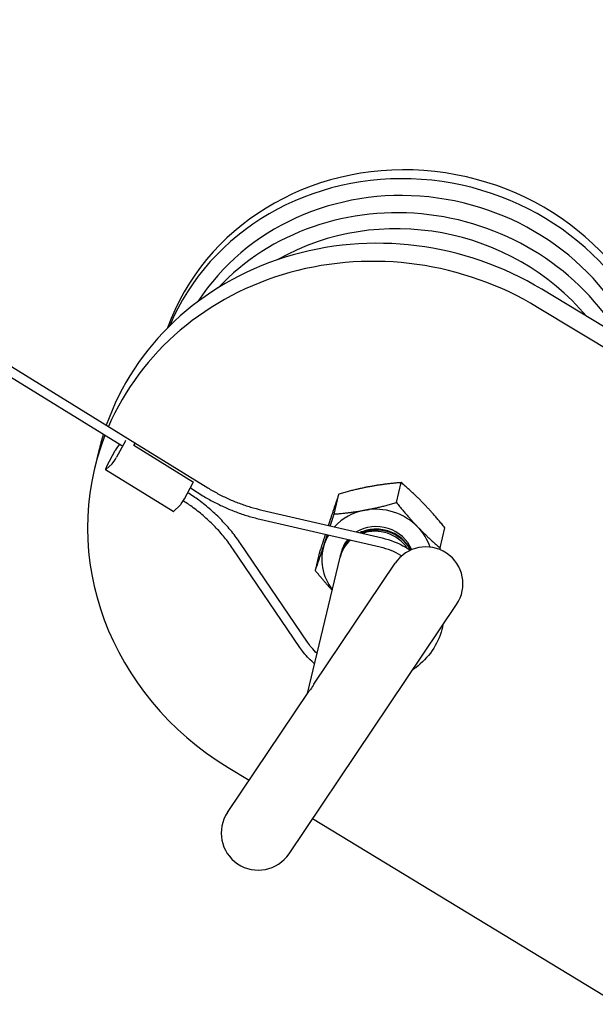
# Model space of a CAD drawing. Header units: inches. Extents: x 24 to 1128, y -74 to 748.
# Tile 40 of 256: x 312.87 to 315.78, y 204.77 to 209.75. Entities that reach past the tile are written whole.
import ezdxf

# ---------------------------------------------------------------- set-up
doc = ezdxf.new("R2010")
doc.units = ezdxf.units.IN
doc.header["$LTSCALE"] = 32
doc.header["$MEASUREMENT"] = 0
doc.layers.add('Visible (ANSI)', color=7, linetype='Continuous', lineweight=30)

msp = doc.modelspace()

# ---------------------------------------------------------------- linework, layer by layer
at = {"layer": 'Visible (ANSI)'}
for p, q in [((312.00118, 208.50479), (313.45482, 207.60744)), ((312.01211, 208.44281), (313.3887, 207.59303)), ((318.69671, 206.45384), (315.51478, 208.38406)), ((318.67497, 206.36269), (315.49304, 208.29291)), ((313.40566, 207.61451), (313.36276, 207.53536)), ((313.27278, 207.56821), (313.25103, 207.47707)), ((313.31244, 207.48902), (313.35534, 207.56816)), ((313.45012, 207.59475), (313.75162, 207.40863)), ((313.45497, 207.60728), (313.82412, 207.3794)), ((313.64874, 207.25972), (313.30579, 207.47142)), ((313.33938, 207.50126), (313.3086, 207.4729)), ((313.7057, 207.32366), (313.7486, 207.4028)), ((313.73566, 207.37892), (313.79949, 207.33951)), ((314.77877, 207.30467), (314.80293, 207.40592)), ((314.46317, 207.24705), (314.48732, 207.34831)), ((313.65154, 207.2612), (313.68233, 207.28956)), ((314.09764, 207.26706), (314.70651, 207.12596)), ((314.08706, 207.22139), (314.69592, 207.0803)), ((314.99933, 207.07615), (315.02349, 207.1774)), ((314.29013, 206.57152), (313.9514, 207.07093)), ((314.32892, 206.59783), (313.99019, 207.09725)), ((314.32897, 206.33955), (314.49343, 207.02884)), ((314.36813, 206.96091), (314.39229, 207.06217)), ((314.49411, 207.03171), (314.49479, 207.03456)), ((314.36076, 206.3868), (314.77201, 206.99817)), ((314.23495, 205.52792), (315.08316, 206.78887)), ((313.9238, 205.73722), (314.33505, 206.34859)), ((313.92712, 205.965), (314.03358, 205.90042)), ((314.35455, 205.70571), (315.87895, 204.78097))]:
    msp.add_line(p, q, dxfattribs=at)
msp.add_circle((308.84114, 217.49266), 23.75, dxfattribs=at)
for centre, start, end in [((314.92758, 206.89352), 326.07239, 146.07239), ((314.07938, 205.63257), 146.07239, 326.07239)]:
    msp.add_arc(centre, 0.1875, start, end, dxfattribs=at)
for centre, major_axis, ratio, start_param, end_param in [((314.86223, 207.76668), (-1.27667, 0.3046), 0.9270951, 3.5924024, 6.1824647), ((314.85151, 207.72173), (-1.27667, 0.3046), 0.9270951, 3.6444839, 6.133386), ((314.84508, 207.6948), (-1.21587, 0.29009), 0.9270951, 3.7386322, 5.9660411), ((314.82425, 207.60748), (-1.21587, 0.29009), 0.9270951, 3.8738707, 5.7957675), ((314.81881, 207.58469), (1.15508, -0.27559), 0.9270951, 0.8932087, 2.3600044), ((314.81881, 207.58469), (-1.15508, 0.27559), 0.9270951, 4.0348014, 5.5015971), ((314.73182, 207.2201), (-1.45905, 0.34811), 0.9270951, 4.3785858, 6.1869902), ((314.71008, 207.12895), (-1.45905, 0.34811), 0.9270951, 4.3785858, 6.1220259), ((314.71008, 207.12895), (-1.45905, 0.34811), 0.9270951, 6.1562249, 7.5201784), ((314.73182, 207.2201), (-1.45905, 0.34811), 0.9270951, 6.2217172, 6.2831853), ((313.39589, 207.60551), (-0.01642, -0.02659), 0.1257285, 1.9922802, 2.2283064), ((313.36511, 207.57716), (0.01642, 0.02659), 0.1257285, 0.5938297, 1.9922802), ((313.44248, 207.58745), (0.01234, 0.02), 0.1257285, 5.1517538, 6.2831853), ((313.35299, 207.52637), (-0.01642, -0.02659), 0.1257285, 0.4214839, 1.9922802), ((313.32221, 207.49801), (-0.01642, -0.02659), 0.1257285, 5.1338729, 6.7046692), ((313.73884, 207.39381), (0.01642, 0.02659), 0.1257285, 5.1338729, 5.3791988), ((313.69594, 207.31466), (0.01642, 0.02659), 0.1257285, 3.5630765, 5.1338729), ((314.68154, 207.00937), (-0.27381, 0.06533), 0.9270951, 5.1558063, 5.8157644), ((314.68154, 207.00937), (-0.27381, 0.06533), 0.9270951, 4.1086088, 5.1558063), ((313.66515, 207.28631), (-0.01642, -0.02659), 0.1257285, 0, 0.4214839), ((314.68154, 207.00937), (-0.18221, 0.04347), 0.9270951, 3.7281341, 5.5335602), ((314.67581, 206.98533), (0.18238, -0.04351), 0.9270951, 0.7837489, 2.1730518), ((314.68154, 207.00937), (-0.27381, 0.06533), 0.9270951, 3.6655366, 4.1086088), ((314.68154, 207.00937), (-0.27381, 0.06533), 0.9270951, 6.0092957, 6.2030039), ((314.67581, 206.98533), (-0.18238, 0.04351), 0.9270951, 5.6977945, 6.2831853), ((314.68154, 207.00937), (-0.18221, 0.04347), 0.9270951, 5.8605203, 6.3282155), ((314.68154, 207.00937), (-0.27381, 0.06533), 0.9270951, 6.2030039, 7.125048), ((314.50348, 206.26304), (-0.09755, -0.2225), 0.7631589, 4.4796383, 4.6113364), ((314.50348, 206.26304), (-0.17362, 0.07612), 0.5605058, 6.0504346, 6.1821328)]:
    msp.add_ellipse(centre, major_axis=major_axis, ratio=ratio, start_param=start_param, end_param=end_param, dxfattribs=at)
for points, knots in [([(313.82412, 207.3794), (313.84087, 207.36906), (313.85799, 207.35925), (313.89289, 207.34075), (313.91066, 207.33206), (313.94677, 207.31584), (313.96511, 207.3083), (314.00227, 207.29443), (314.02109, 207.2881), (314.0591, 207.27665), (314.0783, 207.27154), (314.09764, 207.26706)], [1.57079633, 1.57079633, 1.57079633, 1.57079633, 1.6406095, 1.6406095, 1.71042267, 1.71042267, 1.78023584, 1.78023584, 1.85004901, 1.85004901, 1.91986218, 1.91986218, 1.91986218, 1.91986218]), ([(313.9514, 207.07093), (313.938, 207.09069), (313.92369, 207.10994), (313.89336, 207.14726), (313.87735, 207.16534), (313.84373, 207.20018), (313.82612, 207.21694), (313.78946, 207.24902), (313.77041, 207.26435), (313.73422, 207.29104), (313.71729, 207.30265), (313.69994, 207.31368)], [4.27605667, 4.27605667, 4.27605667, 4.27605667, 4.36332313, 4.36332313, 4.45058959, 4.45058959, 4.53785606, 4.53785606, 4.62512252, 4.62512252, 4.69806958, 4.69806958, 4.69806958, 4.69806958]), ([(313.99019, 207.09725), (313.97603, 207.11813), (313.96091, 207.13846), (313.9289, 207.17786), (313.912, 207.19694), (313.87654, 207.23368), (313.85798, 207.25135), (313.81935, 207.28516), (313.79928, 207.3013), (313.76038, 207.32999), (313.74172, 207.34274), (313.7226, 207.35482)], [4.27605667, 4.27605667, 4.27605667, 4.27605667, 4.36332313, 4.36332313, 4.45058959, 4.45058959, 4.53785606, 4.53785606, 4.62512252, 4.62512252, 4.7014064, 4.7014064, 4.7014064, 4.7014064]), ([(313.79949, 207.33951), (313.81712, 207.32863), (313.83513, 207.31832), (313.87183, 207.29886), (313.89052, 207.28972), (313.92849, 207.27266), (313.94777, 207.26474), (313.98683, 207.25016), (314.0066, 207.2435), (314.04656, 207.23147), (314.06673, 207.2261), (314.08706, 207.22139)], [1.57079633, 1.57079633, 1.57079633, 1.57079633, 1.6406095, 1.6406095, 1.71042267, 1.71042267, 1.78023584, 1.78023584, 1.85004901, 1.85004901, 1.91986218, 1.91986218, 1.91986218, 1.91986218]), ([(314.85052, 207.06445), (314.84887, 207.06792), (314.8471, 207.07134), (314.83374, 207.09518), (314.818, 207.11344), (314.78008, 207.14315), (314.75837, 207.15441), (314.71232, 207.16848), (314.68852, 207.17144), (314.64, 207.16882), (314.61578, 207.16285), (314.59334, 207.1525), (314.59311, 207.1524), (314.59289, 207.15229)], [69.37614322, 69.37614322, 69.37614322, 69.37614322, 69.40745433, 69.40745433, 69.59717852, 69.59717852, 69.7840733, 69.7840733, 69.96537385, 69.96537385, 70.15514577, 70.15514577, 70.15707968, 70.15707968, 70.15707968, 70.15707968]), ([(314.59661, 207.15143), (314.6137, 207.15887), (314.63195, 207.16384), (314.67443, 207.16903), (314.69853, 207.16761), (314.74545, 207.15649), (314.76778, 207.14672), (314.80773, 207.11966), (314.82484, 207.10247), (314.84188, 207.07672), (314.84548, 207.07047), (314.84866, 207.06406)], [0.81088116, 0.81088116, 0.81088116, 0.81088116, 0.95574543, 0.95574543, 1.13819898, 1.13819898, 1.32379971, 1.32379971, 1.51346259, 1.51346259, 1.57177809, 1.57177809, 1.57177809, 1.57177809]), ([(314.49377, 207.03026), (314.49436, 207.0328), (314.495, 207.03533), (314.50194, 207.06025), (314.51277, 207.08111), (314.53227, 207.10514), (314.53734, 207.11063), (314.54275, 207.11579)], [0.37321924, 0.37321924, 0.37321924, 0.37321924, 0.39423979, 0.39423979, 0.58155994, 0.58155994, 0.64098676, 0.64098676, 0.64098676, 0.64098676]), ([(314.54094, 207.11621), (314.53949, 207.11478), (314.53807, 207.11331), (314.5208, 207.09495), (314.50859, 207.07534), (314.49831, 207.04757), (314.49636, 207.04111), (314.49479, 207.03456)], [70.32376655, 70.32376655, 70.32376655, 70.32376655, 70.33997175, 70.33997175, 70.52392639, 70.52392639, 70.57839219, 70.57839219, 70.57839219, 70.57839219]), ([(314.70651, 207.12596), (314.74804, 207.11634), (314.78813, 207.10045), (314.83304, 207.07426), (314.84114, 207.06916), (314.84905, 207.06378)], [1.22173048, 1.22173048, 1.22173048, 1.22173048, 1.54415246, 1.54415246, 1.61706803, 1.61706803, 1.61706803, 1.61706803]), ([(314.69592, 207.0803), (314.73231, 207.07186), (314.76745, 207.05803), (314.80159, 207.03835), (314.80362, 207.03715), (314.80563, 207.03594)], [1.22173048, 1.22173048, 1.22173048, 1.22173048, 1.53891788, 1.53891788, 1.5590532, 1.5590532, 1.5590532, 1.5590532]), ([(315.0136, 206.68546), (315.01211, 206.6779), (315.01038, 206.67039), (314.99822, 206.62487), (314.98148, 206.58853), (314.93655, 206.52294), (314.90834, 206.49372), (314.87117, 206.46605), (314.86638, 206.46265), (314.86151, 206.45937)], [2.76230726, 2.76230726, 2.76230726, 2.76230726, 2.82424921, 2.82424921, 3.14129606, 3.14129606, 3.45918583, 3.45918583, 3.50520553, 3.50520553, 3.50520553, 3.50520553]), ([(314.36471, 206.48936), (314.34423, 206.50645), (314.32553, 206.52546), (314.30235, 206.55427), (314.29605, 206.56279), (314.29013, 206.57152)], [4.86211073, 4.86211073, 4.86211073, 4.86211073, 5.06651281, 5.06651281, 5.14872129, 5.14872129, 5.14872129, 5.14872129]), ([(314.37706, 206.54112), (314.36661, 206.55107), (314.35682, 206.5616), (314.34107, 206.58077), (314.33479, 206.58919), (314.32892, 206.59783)], [4.93060408, 4.93060408, 4.93060408, 4.93060408, 5.05611638, 5.05611638, 5.14872129, 5.14872129, 5.14872129, 5.14872129])]:
    msp.add_open_spline(points, degree=3, knots=knots, dxfattribs=at)
for points, weights in [([(314.64731, 207.38628), (314.57408, 207.37291), (314.48732, 207.34831)], [1, 1.0379548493, 1]), ([(314.80293, 207.40592), (314.72055, 207.39965), (314.64731, 207.38628)], [1, 1.0379548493, 1]), ([(314.9154, 207.30083), (314.86421, 207.35386), (314.80293, 207.40592)], [1, 1.0379548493, 1]), ([(314.48732, 207.34831), (314.46405, 207.2808), (314.44199, 207.2144)], [1, 1.0379548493, 1]), ([(314.46317, 207.24705), (314.54554, 207.25333), (314.61878, 207.2667)], [1, 1.0379548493, 1]), ([(314.61878, 207.2667), (314.69201, 207.28007), (314.77877, 207.30467)], [1, 1.0379548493, 1]), ([(314.77877, 207.30467), (314.83568, 207.23427), (314.88686, 207.18124)], [1, 1.0379548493, 1]), ([(315.02349, 207.1774), (314.96658, 207.2478), (314.9154, 207.30083)], [1, 1.0379548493, 1]), ([(314.44199, 207.2144), (314.43787, 207.20198), (314.43365, 207.18919)], [1, 1.00688945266, 1.01127779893]), ([(314.44369, 207.18687), (314.45289, 207.21516), (314.46317, 207.24705)], [1.01755012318, 1.01377295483, 1]), ([(314.88686, 207.18124), (314.93805, 207.12822), (314.99933, 207.07615)], [1, 1.0379548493, 1]), ([(314.41897, 207.14448), (314.4066, 207.1066), (314.39229, 207.06217)], [1.018972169, 1.01929323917, 1]), ([(314.41346, 207.09482), (314.42108, 207.11777), (314.42908, 207.14214)], [1, 1.01279945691, 1.01696623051]), ([(314.36813, 206.96091), (314.39141, 207.02842), (314.41346, 207.09482)], [1, 1.0379548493, 1]), ([(314.99933, 207.07615), (314.99798, 207.07196), (314.99665, 207.06784)], [1, 1.00178931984, 1.00340993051]), ([(314.45351, 206.86154), (314.41312, 206.90526), (314.36813, 206.96091)], [1.01284216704, 1.02976776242, 1])]:
    msp.add_rational_spline(points, weights, degree=2, dxfattribs=at)

doc.saveas('drawing.dxf')
